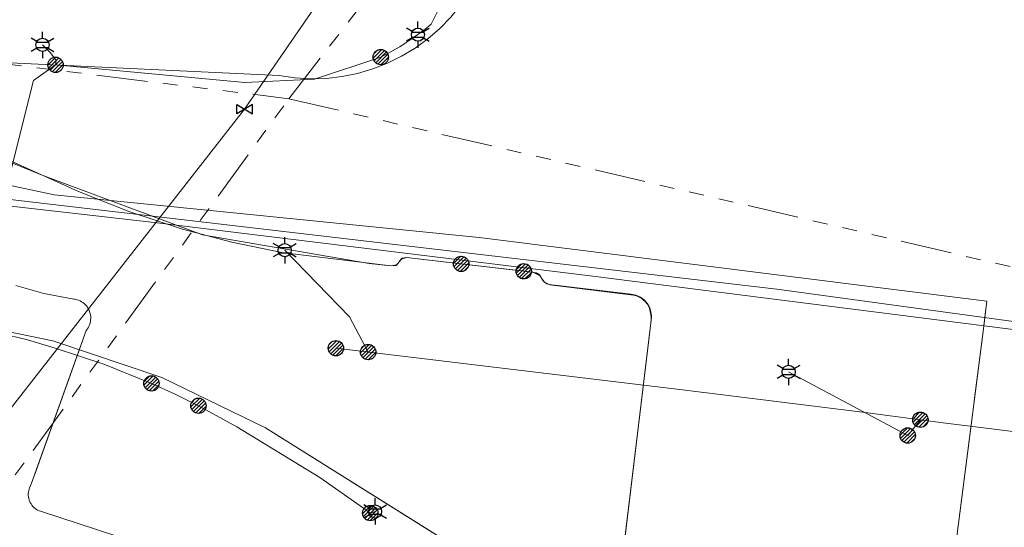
# Model space of a CAD drawing. Header units: metres. Extents: x 197355 to 199157, y 355772 to 356286.
# Tile 224 of 256: x 198198 to 198256, y 356107 to 356137. Entities that reach past the tile are written whole.
import ezdxf
from ezdxf.enums import TextEntityAlignment as Align
from ezdxf.lldxf.tags import DXFTag

# ---------------------------------------------------------------- set-up
doc = ezdxf.new("R2010")
doc.units = ezdxf.units.M
doc.linetypes.add('RI-GWA', pattern=[18.45, 6, -1.8, 1.75, -1.8, 1.75, -1.8, 1.75, -1.8])
for name, color, linetype, lineweight in [('B-WE-KL-DATA_ENEXISNETBEHEERB.V.-G', 90, 'KL-DATA-N', 18), ('B-WE-KL-DATA_KABELBUNDEL_KPNB.V.-G', 90, 'Continuous', 18), ('B-WE-KL-DATA_KABELBUNDEL_ZIGGOB.V.-G', 94, 'Continuous', 18), ('B-WE-KL-DATA_TELECOM_EUROFIBERNEDERLANDB.V.-G', 98, 'KL-TELECOM-ALGEMEEN-N', 18), ('B-WE-KL-DATA_TELECOM_TMOBILENETHERLANDSB.V.-G', 128, 'KL-TELECOM-ALGEMEEN-N', 18), ('B-WE-KL-DATA_TELECOM_ZIGGOB.V.-G', 94, 'KL-TELECOM-ALGEMEEN-N', 18), ('B-WE-KL-ET_LS_ENEXISNETBEHEERB.V.-G', 190, 'KL-LS-N', 18), ('B-WE-KL-ET_LS_HULPSTUK_ENEXISNETBEHEERB.V.-S', 190, 'Continuous', 25), ('B-WE-KL-ET_LS_KABELBUNDEL_ENEXISNETBEHEERB.V.-G', 190, 'KL-BUNDEL-N', 18), ('B-WE-KL-ET_MS_10 kV_ENEXISNETBEHEERB.V.-G', 130, 'KL-MS-N', 18), ('B-WE-KL-ET_MS_ENEXISNETBEHEERB.V.-G', 130, 'KL-MS-N', 18), ('B-WE-KL-ET_MS_HULPSTUK_MOF_ENEXISNETBEHEERB.V.-S', 130, 'Continuous', 25), ('B-WE-KL-WATER_HULPSTUK_NVWATERLEIDINGMAATSCHAPPIJLIMBURG-S', 170, 'Continuous', 25), ('B-WE-KL-WATER_TRANSPORTLEIDING_NVWATERLEIDINGMAATSCHAPPIJLIMBURG-G', 170, 'KL-WATER-TR-N', 18), ('B-WE-RI-GWA_GEMEENTEROERMOND-G', 30, 'RI-GWA', 18)]:
    doc.layers.add(name, color=color, linetype=linetype, lineweight=lineweight)
doc.styles.add('NLCS-ISO', font='NLCS-ISO.ttf')
doc.styles.get("Standard").update_dxf_attribs({"font": 'isocp.shx'})
doc.linetypes.add('KL-BUNDEL-N', pattern='A,28,-5,[103,NLCS.SHX,S=1.25,R=0,X=0,Y=0],-5,[103,NLCS.SHX,S=1.25,R=0,X=0,Y=0],-5,[103,NLCS.SHX,S=1.25,R=0,X=0,Y=0],-5,[103,NLCS.SHX,S=1.25,R=0,X=0,Y=0],-5', length=53)
tags = doc.linetypes.add('KL-DATA-N', pattern='A,4,-1,[101,NLCS.SHX,S=0.5,R=0,X=0,Y=0],-1,4,-1,["D",Standard,S=1,R=0,X=-0.25,Y=-0.5],-1.5', length=12.5).pattern_tags.tags
tags[18] = DXFTag(74, 10)
tags = doc.linetypes.add('KL-LS-N', pattern='A,4,-1,[103,NLCS.SHX,S=0.75,R=0,X=0,Y=0],-1,4,-1,["L",Standard,S=1,R=0,X=0,Y=-0.5],-2', length=13).pattern_tags.tags
tags[18] = DXFTag(74, 10)
tags = doc.linetypes.add('KL-MS-N', pattern='A,4,-1,[103,NLCS.SHX,S=0.75,R=0,X=0,Y=0],-1,4,-1,["M",Standard,S=1,R=0,X=0,Y=-0.5],-2', length=13).pattern_tags.tags
tags[18] = DXFTag(74, 10)
doc.linetypes.add('KL-TELECOM-ALGEMEEN-N', pattern='A,7,-1,[101,NLCS.SHX,S=0.5,R=0,X=0,Y=0],-1', length=9)
doc.linetypes.add('KL-WATER-TR-N', pattern='A,7,-0.5,[168,NLCS.SHX,S=0.75,R=0,X=0.75,Y=0],-2,[168,NLCS.SHX,S=0.75,R=0,X=0.75,Y=0],-2', length=11.5)

# ---------------------------------------------------------------- blocks, each defined once
blk = doc.blocks.new('SKL-ET_HULP_MOF-SO')
h = blk.add_hatch()
h.set_pattern_fill('ANSI31', color=256, scale=6, style=0)
h.set_pattern_definition([(45, (-2.25, -126.982), (-0.53033, 0.53033), [])])
edge = h.paths.add_edge_path()
edge.add_arc((0, 0), 2.25, 0, 360)
at = {"linetype": 'Continuous'}
blk.add_circle((0, 0), 2.25, dxfattribs=at)
blk = doc.blocks.new('B-SIE-WEG_LICHTMAST-SO')
at = {"ltscale": 0.1}
for p, q in [((0, 0.386), (0, 0.772)), ((-0.334, 0.193), (-0.668, 0.386)), ((0.334, 0.193), (0.668, 0.386)), ((-0.334, -0.193), (-0.668, -0.386)), ((0, -0.386), (0, -0.772)), ((0.334, -0.193), (0.668, -0.386))]:
    blk.add_line(p, q, dxfattribs=at)
at = {"flags": 128}
for points in [[(-0.354, 0.152), (0.354, 0.152)], [(-0.354, -0.152), (0.354, -0.152)]]:
    blk.add_lwpolyline(points, dxfattribs=at)
at = {"ltscale": 0.1}
blk.add_circle((0, 0), 0.386, dxfattribs=at)
at = {"style": 'NLCS-ISO'}
blk.add_attdef('TYPE', text='', height=0.549, dxfattribs=at).set_placement((0, 0.772), align=Align.BOTTOM_CENTER)
blk = doc.blocks.new('SKL-WTB_HULP_AFSLUITER-SO')
for p, q in [((2.3, 1.37), (-2.3, -1.37)), ((-2.3, 1.37), (2.3, -1.37)), ((2.3, -1.37), (2.3, 1.37))]:
    blk.add_line(p, q)
at = {"ltscale": 0.1}
blk.add_line((-2.3, -1.37), (-2.3, 1.37), dxfattribs=at)

msp = doc.modelspace()

# ---------------------------------------------------------------- linework, layer by layer
at = {"layer": 'B-WE-KL-DATA_ENEXISNETBEHEERB.V.-G', "ltscale": 0.5, "flags": 128}
msp.add_lwpolyline([(198233.134, 356103.647), (198234.093, 356111.591)], dxfattribs=at)
at = {"layer": 'B-WE-KL-DATA_KABELBUNDEL_KPNB.V.-G', "ltscale": 0.5, "flags": 128}
for points in [[(198196.928, 356134.012), (198213.151, 356133.237), (198214.069, 356133.105), (198214.994, 356133.053), (198215.921, 356133.08), (198216.842, 356133.185), (198217.75, 356133.37), (198218.639, 356133.631), (198219.503, 356133.967), (198220.335, 356134.376), (198221.129, 356134.854), (198221.879, 356135.399), (198222.58, 356136.005), (198223.227, 356136.67), (198223.814, 356137.387), (198223.814, 356137.387)], [(198251.391, 356094.359), (198254.453, 356118.246), (198254.68, 356120.025), (198224.895, 356123.739), (198199.952, 356126.259), (198187.48, 356128.913), (198186.198, 356130.368)], [(198215.933, 356102.214), (198199.142, 356107.696), (198199.058, 356107.727), (198198.978, 356107.766), (198198.901, 356107.811), (198198.828, 356107.863), (198198.76, 356107.921), (198198.697, 356107.984), (198198.64, 356108.053), (198198.589, 356108.126), (198198.545, 356108.204), (198198.507, 356108.285), (198198.477, 356108.369), (198198.454, 356108.455), (198198.438, 356108.543), (198198.43, 356108.632), (198198.43, 356108.721), (198198.438, 356108.811), (198198.453, 356108.899), (198198.476, 356108.985), (198198.506, 356109.069), (198198.615, 356109.336), (198201.825, 356118.3), (198201.885, 356118.377), (198201.937, 356118.458), (198201.983, 356118.544), (198202.021, 356118.633), (198202.051, 356118.726), (198202.073, 356118.82), (198202.087, 356118.917), (198202.092, 356119.013), (198202.089, 356119.111), (198202.077, 356119.207), (198202.057, 356119.302), (198202.029, 356119.395), (198201.993, 356119.485), (198201.95, 356119.572), (198201.899, 356119.655), (198201.841, 356119.733), (198201.776, 356119.805), (198201.706, 356119.872), (198201.63, 356119.932), (198201.549, 356119.986), (198201.463, 356120.032), (198201.374, 356120.071), (198201.282, 356120.102), (198201.188, 356120.125), (198201.092, 356120.14), (198200.995, 356120.146), (198199.335, 356120.471), (198197.707, 356120.932)], [(198254.621, 356119.568), (198254.453, 356118.246), (198253.931, 356114.177)], [(198201.586, 356117.632), (198198.787, 356109.819)], [(198253.826, 356113.356), (198252.679, 356104.407)]]:
    msp.add_lwpolyline(points, dxfattribs=at)
at = {"layer": 'B-WE-KL-DATA_KABELBUNDEL_ZIGGOB.V.-G', "ltscale": 0.5, "flags": 128}
for points in [[(198189.728, 356130.519), (198192.217, 356129.97), (198195.345, 356129.025), (198197.381, 356128.247), (198201.377, 356126.438), (198204.396, 356125.245), (198207.482, 356124.237), (198210.368, 356123.477), (198213.308, 356122.877), (198219.702, 356122.083), (198220.062, 356122.15), (198220.303, 356122.469), (198220.623, 356122.581), (198228.002, 356121.71)], [(198228.029, 356121.707), (198228.473, 356121.504)], [(198228.029, 356121.707), (198228.473, 356121.504)], [(198228.489, 356121.485), (198228.549, 356121.37)], [(198228.549, 356121.37), (198228.671, 356121.163)], [(198228.549, 356121.37), (198228.671, 356121.163)], [(198228.685, 356121.149), (198229.041, 356120.983), (198234.092, 356120.354), (198234.532, 356120.116), (198234.847, 356119.752), (198234.993, 356119.087)], [(198234.993, 356119.087), (198234.835, 356117.753)], [(198234.993, 356119.087), (198234.835, 356117.753)], [(198234.835, 356117.753), (198232.82, 356101.051)], [(198234.835, 356117.753), (198232.82, 356101.051)]]:
    msp.add_lwpolyline(points, dxfattribs=at)
at = {"layer": 'B-WE-KL-DATA_TELECOM_EUROFIBERNEDERLANDB.V.-G', "ltscale": 0.5, "flags": 128}
for points in [[(198036.1, 356141.5), (198036.3, 356141), (198038.4, 356142.7), (198040.1, 356143), (198075.6, 356143.3), (198075.7, 356131), (198076.4, 356129.9), (198077.6, 356129.7), (198083.7, 356128.8), (198117.9, 356125), (198139.9, 356121.8), (198162.1, 356117.6), (198172.4, 356115.8), (198173.9, 356116.9), (198176.705, 356128.757), (198183.588, 356127.482), (198188.135, 356126.639), (198206, 356124.6), (198231.4, 356121.5), (198276.4, 356115.8), (198320, 356109.6), (198372.8, 356101.5), (198393.406, 356098.066)], [(198036.1, 356141.5), (198036.3, 356141), (198038.4, 356142.7), (198040.1, 356143), (198075.6, 356143.3), (198075.7, 356131), (198076.4, 356129.9), (198077.6, 356129.7), (198083.7, 356128.8), (198117.9, 356125), (198139.9, 356121.8), (198162.1, 356117.6), (198172.4, 356115.8), (198173.9, 356116.9), (198176.7, 356128.76), (198183.59, 356127.48), (198188.13, 356126.64), (198206, 356124.6), (198231.4, 356121.5), (198276.4, 356115.8), (198320, 356109.6), (198372.8, 356101.5), (198393.406, 356098.066)]]:
    msp.add_lwpolyline(points, dxfattribs=at)
at = {"layer": 'B-WE-KL-DATA_TELECOM_TMOBILENETHERLANDSB.V.-G', "ltscale": 0.5, "flags": 128}
msp.add_lwpolyline([(198070.253, 356220.024), (198069.819, 356215.16), (198069.359, 356208.09), (198069.199, 356197.33), (198069.199, 356188.997), (198069.498, 356188.663), (198073.071, 356188.255), (198075.418, 356187.986), (198075.72, 356187.652), (198076.065, 356163.291), (198076.509, 356129.438), (198076.856, 356129.172), (198077.159, 356128.989), (198077.446, 356128.858), (198077.729, 356128.757), (198078.011, 356128.676), (198078.572, 356128.556), (198123.112, 356123.546), (198126.022, 356123.176), (198128.932, 356122.726), (198145.282, 356120.086), (198148.542, 356119.576), (198151.772, 356118.946), (198164.849, 356116.363), (198173.054, 356114.621), (198174.031, 356114.408), (198179.789, 356113.148), (198180.57, 356112.977), (198180.748, 356112.938), (198181.263, 356115.164), (198182.73, 356121.524), (198184.049, 356127.241), (198184.415, 356127.499), (198194.004, 356126.374), (198242.348, 356120.713), (198317.378, 356110.487), (198377.88, 356101.129), (198393.462, 356098.483)], dxfattribs=at)
at = {"layer": 'B-WE-KL-DATA_TELECOM_ZIGGOB.V.-G', "ltscale": 0.5, "flags": 128}
msp.add_lwpolyline([(197358.994, 356027.575), (197372.174, 356023.752), (197446.185, 356002.035), (197514.325, 355983.011), (197519.478, 355981.578), (197519.937, 355981.362), (197520.285, 355981.021), (197520.503, 355980.597), (197520.577, 355980.149), (197520.525, 355979.74), (197518.205, 355971.195), (197535.281, 355966.606), (197536.16, 355969.499), (197536.822, 355970.716), (197537.411, 355971.427), (197538.103, 355972.038), (197539.296, 355972.735), (197540.168, 355973.037), (197541.075, 355973.2), (197552.959, 355974.095), (197556.672, 355974.053), (197561.499, 355974.223), (197564.706, 355974.485), (197568.052, 355974.93), (197568.273, 355975.28), (197567.828, 355999.47), (197568.148, 355999.629), (197571.736, 356000.27), (197573.761, 356000.715), (197576.795, 356001.499), (197581.126, 356002.877), (197585.161, 356004.446), (197589.361, 356006.395), (197593.353, 356008.659), (197596.492, 356010.595), (197598.471, 356012.067), (197605.674, 356017.86), (197613.526, 356025.42), (197616.074, 356027.712), (197630.198, 356040.934), (197632.17, 356042.807), (197642.175, 356051.048), (197643.501, 356052.17), (197644.994, 356053.473), (197645.402, 356054.249), (197645.755, 356054.716), (197652.926, 356060.15), (197653.3, 356060.304), (197654.01, 356060.403), (197654.451, 356060.612), (197657.821, 356062.883), (197664.819, 356067.894), (197678.172, 356076.721), (197684.607, 356080.318), (197689.154, 356082.756), (197696.365, 356086.454), (197706.352, 356091.212), (197720.993, 356097.74), (197741.292, 356106.325), (197767.257, 356117.744), (197791.881, 356129.992), (197792.901, 356130.521), (197806.217, 356136.252), (197806.776, 356136.432), (197808.051, 356136.559), (197810.344, 356136.2), (197811.915, 356136.348), (197815.421, 356137.4), (197821.984, 356139.217), (197828.038, 356140.721), (197834.81, 356142.189), (197838.476, 356142.944), (197849.35, 356144.74), (197857.154, 356145.729), (197864.125, 356146.397), (197869.268, 356146.739), (197877.188, 356146.727), (197883.987, 356146.55), (197895.291, 356146.053), (197907.435, 356144.712), (197957.963, 356139.902), (197970.15, 356139.297), (197980.617, 356138.997), (197999.534, 356138.779), (198016.844, 356138.914), (198028.993, 356139.065), (198030.88, 356139.187), (198032.622, 356139.456), (198033.553, 356139.709), (198035.601, 356140.815), (198036.544, 356141.51), (198037.517, 356142.402), (198038.335, 356143.332), (198039.277, 356144.87), (198039.654, 356145.779), (198040.351, 356148.229), (198040.509, 356148.558), (198040.72, 356148.747), (198040.946, 356148.788), (198050.017, 356147.496), (198060.19, 356145.867), (198068.789, 356146.061), (198080.379, 356144.212), (198085.766, 356143.495), (198089.804, 356142.708), (198134.378, 356137.593), (198147.197, 356136.183), (198147.563, 356135.856), (198147.954, 356134.783), (198148.191, 356134.576), (198150.79, 356134.186), (198153.434, 356134.051), (198153.658, 356134.203), (198154.175, 356135.145), (198154.35, 356135.324), (198154.628, 356135.439), (198160.381, 356134.76), (198165.576, 356134.156), (198178.026, 356132.673), (198189.728, 356130.519), (198192.217, 356129.97), (198195.345, 356129.025), (198197.381, 356128.247), (198201.377, 356126.438), (198204.396, 356125.245), (198207.482, 356124.237), (198210.368, 356123.477), (198213.308, 356122.877), (198219.702, 356122.083), (198220.062, 356122.15), (198220.303, 356122.469), (198220.623, 356122.581), (198228.029, 356121.707), (198228.473, 356121.504), (198228.489, 356121.485), (198228.549, 356121.37), (198228.671, 356121.163), (198228.685, 356121.149), (198229.041, 356120.983), (198234.092, 356120.354), (198234.532, 356120.116), (198234.847, 356119.752), (198234.993, 356119.087), (198234.835, 356117.753), (198232.816, 356101.024), (198232.809, 356100.917), (198232.811, 356100.816), (198232.92, 356100.403), (198233.177, 356100.045), (198233.552, 356099.785), (198233.999, 356099.654), (198243.875, 356098.391), (198305.969, 356089.95), (198325.963, 356086.989), (198382.794, 356078.111), (198390.539, 356076.791)], dxfattribs=at)
at = {"layer": 'B-WE-KL-ET_LS_ENEXISNETBEHEERB.V.-G', "ltscale": 0.5, "flags": 128}
for points in [[(198222.558, 356137.226), (198222.077, 356136.252), (198221.69, 356135.94), (198221.292, 356135.641)], [(198221.292, 356135.641), (198220.23, 356134.937), (198219.113, 356134.326)], [(198200.029, 356133.873), (198200.061, 356134.124), (198199.731, 356134.577), (198199.261, 356135.043)], [(198219.113, 356134.326), (198215.223, 356133.031), (198211.127, 356132.838), (198200.029, 356133.873), (198198.737, 356132.96), (198197.073, 356126.334)], [(198218.372, 356117.032), (198217.274, 356119.09), (198213.475, 356123.003)], [(198193.26, 356119.06), (198194.961, 356118.48), (198196.741, 356118.133), (198198.388, 356117.758), (198200.006, 356117.27), (198202.862, 356116.316), (198205.656, 356115.192)], [(198392.604, 356092.117), (198348.082, 356099.479), (198335.667, 356101.418), (198332.632, 356101.876), (198319.637, 356103.716), (198310.8, 356105.002), (198285.404, 356108.555), (198268.034, 356110.903), (198252.121, 356112.889), (198247.536, 356113.486), (198236.824, 356114.817), (198216.48, 356117.259)], [(198250.032, 356112.139), (198243.046, 356115.869)], [(198205.656, 356115.192), (198207.045, 356114.559), (198208.415, 356113.883)], [(198208.415, 356113.883), (198210.671, 356112.653), (198215.53, 356109.674), (198218.098, 356107.885), (198218.496, 356107.589)], [(198250.774, 356113.064), (198250.032, 356112.139)], [(198218.496, 356107.589), (198218.778, 356107.686)]]:
    msp.add_lwpolyline(points, dxfattribs=at)
at = {"layer": 'B-WE-KL-ET_LS_KABELBUNDEL_ENEXISNETBEHEERB.V.-G', "ltscale": 0.5, "flags": 128}
for points in [[(198222.558, 356137.226), (198222.077, 356136.252), (198221.69, 356135.94), (198221.292, 356135.641)], [(198221.292, 356135.641), (198220.23, 356134.937), (198219.113, 356134.326)], [(198219.113, 356134.326), (198215.223, 356133.031), (198211.127, 356132.838), (198200.029, 356133.873), (198198.737, 356132.96), (198197.073, 356126.334)], [(198392.604, 356092.117), (198348.082, 356099.479), (198335.667, 356101.418), (198332.632, 356101.876), (198319.637, 356103.716), (198310.8, 356105.002), (198285.404, 356108.555), (198268.034, 356110.903), (198252.121, 356112.889), (198247.536, 356113.486), (198236.824, 356114.817), (198216.48, 356117.259)]]:
    msp.add_lwpolyline(points, dxfattribs=at)
at = {"layer": 'B-WE-KL-ET_MS_10 kV_ENEXISNETBEHEERB.V.-G', "ltscale": 0.5, "flags": 128}
for points in [[(198086.576, 356143.48), (198089.803, 356142.707), (198134.378, 356137.593), (198147.197, 356136.183), (198147.444, 356136.024), (198147.597, 356135.774), (198147.88, 356134.939), (198148.062, 356134.692), (198148.331, 356134.544), (198153.138, 356134.023), (198153.47, 356134.053), (198153.71, 356134.285), (198154.031, 356134.909), (198154.341, 356135.232), (198154.773, 356135.349), (198163.826, 356134.353), (198177.943, 356132.762), (198189.728, 356130.519), (198194.637, 356129.264), (198199.337, 356127.368), (198208.645, 356123.91), (198218.432, 356122.233), (198219.702, 356122.083), (198220.008, 356122.113), (198220.377, 356122.531), (198220.623, 356122.581), (198223.83, 356122.203)], [(198134.619, 356128.836), (198171.69, 356124.086), (198192.328, 356119.231), (198199.863, 356117.681), (198206.273, 356115.54), (198212.349, 356112.582), (198233.903, 356099.113), (198239.127, 356096.58), (198244.769, 356095.212), (198280.742, 356090.477), (198305.58, 356086.976), (198330.862, 356083.23), (198355.615, 356079.454), (198380.522, 356075.446), (198390.144, 356073.857)], [(198139.647, 356128.192), (198171.69, 356124.086), (198192.328, 356119.231), (198199.863, 356117.681), (198206.273, 356115.54), (198212.349, 356112.582), (198233.903, 356099.113), (198239.127, 356096.58), (198244.769, 356095.212), (198280.742, 356090.477), (198305.58, 356086.976), (198330.862, 356083.23), (198355.615, 356079.454), (198380.522, 356075.446), (198390.144, 356073.857)], [(198140.639, 356128.065), (198171.69, 356124.086), (198192.328, 356119.231), (198199.863, 356117.681), (198206.273, 356115.54), (198212.349, 356112.582), (198233.903, 356099.113), (198239.127, 356096.58), (198244.769, 356095.212), (198280.742, 356090.477), (198305.58, 356086.976), (198330.862, 356083.23), (198355.615, 356079.454), (198380.522, 356075.446), (198390.144, 356073.857)], [(198149.209, 356126.967), (198171.69, 356124.086), (198192.328, 356119.231), (198199.863, 356117.681), (198206.273, 356115.54), (198212.349, 356112.582), (198233.903, 356099.113), (198239.127, 356096.58), (198244.769, 356095.212), (198280.742, 356090.477), (198305.58, 356086.976), (198330.862, 356083.23), (198355.615, 356079.454), (198380.522, 356075.446), (198390.144, 356073.857)], [(198165.179, 356124.92), (198171.69, 356124.086), (198192.328, 356119.231), (198199.863, 356117.681), (198206.273, 356115.54), (198212.349, 356112.582), (198233.903, 356099.113), (198239.127, 356096.58), (198244.769, 356095.212), (198280.742, 356090.477), (198305.58, 356086.976), (198330.862, 356083.23), (198355.615, 356079.454), (198380.522, 356075.446), (198390.144, 356073.857)], [(198165.179, 356124.92), (198171.69, 356124.086), (198192.328, 356119.231), (198199.863, 356117.681), (198206.273, 356115.54), (198212.349, 356112.582), (198233.903, 356099.113), (198239.127, 356096.58), (198244.769, 356095.212), (198280.742, 356090.477), (198305.58, 356086.976), (198330.862, 356083.23), (198355.615, 356079.454), (198380.522, 356075.446), (198390.144, 356073.857)], [(198227.504, 356121.769), (198223.83, 356122.203)], [(198390.545, 356076.831), (198381.005, 356078.407), (198356.08, 356082.418), (198331.308, 356086.197), (198306.009, 356089.945), (198281.147, 356093.45), (198233.999, 356099.654), (198233.746, 356099.692), (198233.505, 356099.781), (198233.288, 356099.917), (198233.104, 356100.095), (198232.96, 356100.306), (198232.862, 356100.543), (198232.815, 356100.795), (198232.82, 356101.051), (198234.974, 356118.902), (198234.993, 356119.147), (198234.965, 356119.392), (198234.892, 356119.627), (198234.776, 356119.844), (198234.585, 356120.071), (198234.347, 356120.249), (198234.075, 356120.368), (198233.783, 356120.423), (198229.003, 356120.987), (198228.857, 356121.037), (198228.728, 356121.122), (198228.623, 356121.235), (198228.494, 356121.472), (198228.419, 356121.56), (198228.328, 356121.632), (198228.224, 356121.684), (198227.504, 356121.769)]]:
    msp.add_lwpolyline(points, dxfattribs=at)
at = {"layer": 'B-WE-KL-ET_MS_ENEXISNETBEHEERB.V.-G', "ltscale": 0.5, "flags": 128}
for points in [[(198068.672, 356220.163), (198068.187, 356213.014), (198067.877, 356201.21), (198067.875, 356200.71), (198067.874, 356198.863), (198067.881, 356197.517), (198067.997, 356158.729), (198068.187, 356151.431), (198068.176, 356151.121), (198068.17, 356150.811), (198068.874, 356145.121), (198071.089, 356139.832), (198071.853, 356138.821), (198072.791, 356137.969), (198074.927, 356136.403), (198077.49, 356135.736), (198110.119, 356131.92), (198120.698, 356130.62), (198171.69, 356124.086), (198192.328, 356119.231), (198199.863, 356117.681), (198206.273, 356115.54), (198212.349, 356112.582), (198223.772, 356105.443)], [(198189.728, 356130.519), (198194.637, 356129.264), (198199.337, 356127.368), (198208.645, 356123.91), (198218.432, 356122.233), (198219.702, 356122.083), (198220.008, 356122.113), (198220.377, 356122.531), (198220.623, 356122.581), (198223.83, 356122.203)], [(198227.504, 356121.769), (198223.83, 356122.203)], [(198234.093, 356111.591), (198234.974, 356118.902), (198234.965, 356119.392), (198234.776, 356119.844), (198234.347, 356120.249), (198233.783, 356120.423), (198229.003, 356120.987), (198228.728, 356121.122), (198228.549, 356121.37), (198228.419, 356121.56), (198228.224, 356121.684), (198227.504, 356121.769)], [(198192.328, 356119.231), (198199.863, 356117.681), (198206.273, 356115.54), (198212.349, 356112.582), (198223.772, 356105.443)], [(198233.134, 356103.647), (198234.093, 356111.591)]]:
    msp.add_lwpolyline(points, dxfattribs=at)
at = {"layer": 'B-WE-KL-WATER_TRANSPORTLEIDING_NVWATERLEIDINGMAATSCHAPPIJLIMBURG-G', "ltscale": 0.5, "flags": 128}
msp.add_lwpolyline([(198225.477, 356152.102), (198224.902, 356151.267), (198223.736, 356149.575), (198223.008, 356148.519), (198222.703, 356148.076), (198220.8, 356145.314), (198217.556, 356140.607), (198211.125, 356131.275), (198180.365, 356091.973), (198163.275, 356070.621), (198162.56, 356067.691), (198161.944, 356065.168), (198159.67, 356055.846), (198158.392, 356050.607)], dxfattribs=at)
at = {"layer": 'B-WE-RI-GWA_GEMEENTEROERMOND-G', "ltscale": 0.5, "flags": 128}
for points in [[(198213.717, 356131.887), (198244.721, 356171.853)], [(198184.138, 356135.506), (198213.717, 356131.887)], [(198182.423, 356088.882), (198213.717, 356131.887)], [(198213.717, 356131.887), (198257.61, 356121.677)]]:
    msp.add_lwpolyline(points, dxfattribs=at)

# ---------------------------------------------------------------- block references
at = {"layer": 'B-WE-KL-ET_LS_HULPSTUK_ENEXISNETBEHEERB.V.-S'}
for p in [(198221.292, 356135.641), (198199.261, 356135.043), (198213.475, 356123.003), (198243.046, 356115.869), (198218.778, 356107.686)]:
    msp.add_blockref('B-SIE-WEG_LICHTMAST-SO', p, dxfattribs=at)
at = {"layer": 'B-WE-KL-ET_LS_HULPSTUK_ENEXISNETBEHEERB.V.-S', "xscale": 0.2, "yscale": 0.2, "zscale": 0.2}
for p in [(198219.113, 356134.326), (198200.029, 356133.873), (198216.48, 356117.259), (198218.372, 356117.032), (198205.656, 356115.192), (198208.415, 356113.883), (198250.774, 356113.064), (198250.032, 356112.139), (198218.496, 356107.589)]:
    msp.add_blockref('SKL-ET_HULP_MOF-SO', p, dxfattribs=at)
at = {"layer": 'B-WE-KL-ET_MS_HULPSTUK_MOF_ENEXISNETBEHEERB.V.-S', "xscale": 0.2, "yscale": 0.2, "zscale": 0.2}
for p in [(198223.83, 356122.203), (198227.504, 356121.769)]:
    msp.add_blockref('SKL-ET_HULP_MOF-SO', p, dxfattribs=at)
at = {"layer": 'B-WE-KL-WATER_HULPSTUK_NVWATERLEIDINGMAATSCHAPPIJLIMBURG-S', "xscale": 0.2, "yscale": 0.2, "zscale": 0.2}
msp.add_blockref('SKL-WTB_HULP_AFSLUITER-SO', (198211.125, 356131.275), dxfattribs=at)

doc.saveas('drawing.dxf')
